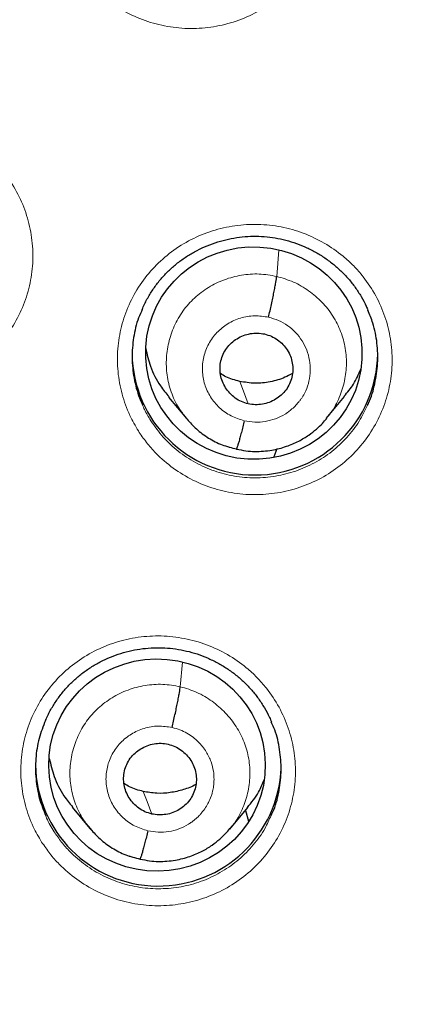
# Model space of a CAD drawing. Header units: millimetres. Extents: x 8 to 2314, y 12 to 2305.
# Tile 62 of 156: x 1074.9 to 1080.44, y 1805.99 to 1819.61. Entities that reach past the tile are written whole.
import ezdxf

# ---------------------------------------------------------------- set-up
doc = ezdxf.new("R2010")
doc.units = ezdxf.units.MM

msp = doc.modelspace()

# ---------------------------------------------------------------- linework, layer by layer
at = {"color": 252, "linetype": 'Continuous', "lineweight": 0}
for p, q in [((1078.457, 1816.058), (1078.489, 1816.419)), ((1077.233, 1814.068), (1077.219, 1814.086)), ((1077.895, 1813.668), (1077.751, 1813.716)), ((1077.123, 1810.384), (1077.153, 1810.724)), ((1075.904, 1808.392), (1075.884, 1808.418)), ((1076.561, 1807.999), (1076.416, 1808.047))]:
    msp.add_line(p, q, dxfattribs=at)
at = {"color": 7, "linetype": 'Continuous', "lineweight": 30}
for p, q in [((1079.144, 1814.091), (1079.397, 1814.397)), ((1076.962, 1814.388), (1077.208, 1814.091)), ((1077.201, 1814.1), (1077.217, 1814.084)), ((1077.219, 1814.086), (1077.213, 1814.094)), ((1077.9, 1813.669), (1077.895, 1813.668)), ((1078.461, 1813.674), (1078.42, 1813.562)), ((1075.627, 1808.72), (1075.873, 1808.422)), ((1077.809, 1808.416), (1078.056, 1808.712)), ((1078.027, 1808.671), (1078.069, 1808.526)), ((1075.866, 1808.432), (1075.882, 1808.415)), ((1075.884, 1808.418), (1075.878, 1808.426)), ((1076.566, 1808), (1076.561, 1807.999))]:
    msp.add_line(p, q, dxfattribs=at)
at = {"color": 252, "linetype": 'Continuous', "lineweight": 0, "flags": 128}
for points in [[(1078.063, 1814.295), (1077.997, 1814.469), (1077.945, 1814.606)], [(1076.729, 1808.624), (1076.663, 1808.799), (1076.611, 1808.936)]]:
    msp.add_lwpolyline(points, dxfattribs=at)
at = {"color": 252, "linetype": 'Continuous', "lineweight": 0}
for centre, radius, start, end in [((1086.401, 1809.742), 25.454, 359.5039, 180.4634), ((1086.401, 1810.485), 23.124, 184.4176, 355.534)]:
    msp.add_arc(centre, radius, start, end, dxfattribs=at)
at = {"color": 7, "linetype": 'Continuous', "lineweight": 30}
for centre, radius, start, end in [((1078.156, 1815.012), 1.7, 180.8179, 359.1821), ((1086.401, 1810.45), 23.103, 180.8483, 359.1517), ((1076.82, 1809.328), 1.7, 180.8548, 357.8484)]:
    msp.add_arc(centre, radius, start, end, dxfattribs=at)
for centre, major_axis, ratio in [((1078.141, 1814.997), (1.496, -0.083), 0.980362), ((1076.801, 1809.301), (1.499, 0.015), 0.979221)]:
    msp.add_ellipse(centre, major_axis=major_axis, ratio=ratio, dxfattribs=at)
at = {"color": 252, "linetype": 'Continuous', "lineweight": 0}
for points, knots in [([(1086.559, 1858.832), (1085.167, 1858.797), (1082.383, 1858.727), (1078.241, 1858.163), (1074.163, 1857.268), (1070.183, 1856.016), (1066.33, 1854.425), (1062.636, 1852.506), (1059.13, 1850.273), (1055.838, 1847.745), (1052.786, 1844.942), (1049.999, 1841.884), (1047.499, 1838.597), (1045.304, 1835.105), (1043.432, 1831.437), (1041.898, 1827.62), (1040.714, 1823.686), (1039.886, 1819.664), (1039.436, 1815.587), (1039.319, 1811.877), (1039.515, 1809.546), (1039.596, 1808.578)], [0, 0, 0, 0, 0.053444, 0.106887, 0.160331, 0.213774, 0.267218, 0.320661, 0.374105, 0.427548, 0.480992, 0.534435, 0.587879, 0.641323, 0.694766, 0.74821, 0.801653, 0.855097, 0.90854, 0.961984, 1, 1, 1, 1]), ([(1075.662, 1820.367), (1075.62, 1820.438), (1075.525, 1820.601), (1075.427, 1820.879), (1075.369, 1821.191), (1075.368, 1821.508), (1075.419, 1821.821), (1075.524, 1822.12), (1075.678, 1822.398), (1075.877, 1822.646), (1076.116, 1822.858), (1076.387, 1823.027), (1076.684, 1823.149), (1076.997, 1823.219), (1077.318, 1823.238), (1077.638, 1823.202), (1077.948, 1823.115), (1078.237, 1822.977), (1078.468, 1822.817), (1078.643, 1822.654), (1078.801, 1822.475), (1078.954, 1822.242), (1079.082, 1821.951), (1079.158, 1821.643), (1079.181, 1821.326), (1079.149, 1821.011), (1079.065, 1820.705), (1078.928, 1820.419), (1078.746, 1820.158), (1078.521, 1819.932), (1078.261, 1819.746), (1077.973, 1819.607), (1077.665, 1819.516), (1077.346, 1819.478), (1077.024, 1819.493), (1076.71, 1819.562), (1076.411, 1819.68), (1076.138, 1819.847), (1075.927, 1820.03), (1075.771, 1820.206), (1075.698, 1820.313), (1075.662, 1820.367)], [0, 0, 0, 0, 0.020951, 0.047806, 0.074662, 0.101514, 0.128366, 0.155213, 0.182059, 0.208899, 0.235739, 0.262574, 0.28941, 0.316246, 0.343081, 0.369922, 0.396762, 0.423608, 0.450455, 0.467227, 0.484, 0.510854, 0.537707, 0.564561, 0.591415, 0.618266, 0.645116, 0.671961, 0.698805, 0.725643, 0.752481, 0.779316, 0.806151, 0.832988, 0.859825, 0.886667, 0.913509, 0.940358, 0.967206, 0.983603, 1, 1, 1, 1]), ([(1071.573, 1815.363), (1071.532, 1815.434), (1071.437, 1815.596), (1071.339, 1815.874), (1071.281, 1816.185), (1071.279, 1816.502), (1071.33, 1816.814), (1071.435, 1817.113), (1071.588, 1817.39), (1071.788, 1817.638), (1072.026, 1817.849), (1072.297, 1818.018), (1072.594, 1818.14), (1072.907, 1818.21), (1073.228, 1818.228), (1073.548, 1818.192), (1073.858, 1818.105), (1074.148, 1817.967), (1074.378, 1817.807), (1074.554, 1817.645), (1074.712, 1817.466), (1074.865, 1817.233), (1074.993, 1816.942), (1075.069, 1816.634), (1075.093, 1816.318), (1075.061, 1816.004), (1074.977, 1815.699), (1074.841, 1815.412), (1074.659, 1815.152), (1074.434, 1814.927), (1074.174, 1814.741), (1073.886, 1814.602), (1073.578, 1814.511), (1073.259, 1814.474), (1072.937, 1814.489), (1072.623, 1814.558), (1072.324, 1814.676), (1072.05, 1814.843), (1071.84, 1815.026), (1071.682, 1815.202), (1071.61, 1815.31), (1071.573, 1815.363)], [0, 0, 0, 0, 0.020829, 0.04768, 0.074531, 0.101375, 0.128219, 0.155057, 0.181895, 0.20873, 0.235565, 0.262402, 0.289239, 0.316081, 0.342923, 0.369772, 0.396621, 0.423475, 0.450329, 0.46711, 0.483892, 0.510739, 0.537585, 0.564432, 0.591279, 0.618121, 0.644963, 0.6718, 0.698637, 0.725472, 0.752307, 0.779145, 0.805983, 0.832827, 0.859672, 0.886522, 0.913373, 0.940228, 0.967083, 0.983541, 1, 1, 1, 1]), ([(1076.543, 1813.921), (1076.502, 1813.992), (1076.408, 1814.153), (1076.31, 1814.429), (1076.252, 1814.741), (1076.25, 1815.057), (1076.301, 1815.369), (1076.406, 1815.668), (1076.559, 1815.946), (1076.759, 1816.193), (1076.997, 1816.405), (1077.269, 1816.574), (1077.565, 1816.696), (1077.879, 1816.766), (1078.2, 1816.785), (1078.52, 1816.75), (1078.829, 1816.663), (1079.119, 1816.525), (1079.35, 1816.366), (1079.525, 1816.204), (1079.683, 1816.025), (1079.836, 1815.792), (1079.964, 1815.502), (1080.04, 1815.194), (1080.064, 1814.879), (1080.032, 1814.564), (1079.948, 1814.259), (1079.811, 1813.973), (1079.629, 1813.713), (1079.404, 1813.487), (1079.145, 1813.301), (1078.856, 1813.161), (1078.548, 1813.07), (1078.229, 1813.033), (1077.908, 1813.047), (1077.593, 1813.115), (1077.295, 1813.234), (1077.021, 1813.4), (1076.81, 1813.583), (1076.652, 1813.76), (1076.579, 1813.868), (1076.543, 1813.921)], [0, 0, 0, 0, 0.0206391, 0.0474873, 0.0743355, 0.101181, 0.1280266, 0.1548693, 0.1817121, 0.2085532, 0.2353943, 0.2622356, 0.2890769, 0.3159201, 0.3427633, 0.3696094, 0.3964554, 0.423304, 0.4501526, 0.466925, 0.4836975, 0.5105441, 0.5373907, 0.5642374, 0.5910841, 0.6179287, 0.6447734, 0.6716154, 0.6984575, 0.7252985, 0.7521394, 0.7789811, 0.8058229, 0.8326669, 0.859511, 0.8863579, 0.9132049, 0.9400539, 0.966903, 0.9834515, 1, 1, 1, 1]), ([(1077.213, 1814.094), (1077.18, 1814.134), (1077.094, 1814.235), (1077.002, 1814.429), (1076.937, 1814.662), (1076.923, 1814.904), (1076.956, 1815.143), (1077.033, 1815.372), (1077.154, 1815.583), (1077.315, 1815.765), (1077.51, 1815.912), (1077.731, 1816.019), (1077.969, 1816.081), (1078.215, 1816.101), (1078.376, 1816.072), (1078.457, 1816.058)], [0, 0, 0, 0, 0.050357, 0.12951, 0.208596, 0.287641, 0.36679, 0.445939, 0.524983, 0.604069, 0.683222, 0.762386, 0.841578, 0.920736, 1, 1, 1, 1]), ([(1078.457, 1816.058), (1078.535, 1816.035), (1078.692, 1815.989), (1078.904, 1815.864), (1079.09, 1815.706), (1079.241, 1815.514), (1079.35, 1815.297), (1079.414, 1815.064), (1079.43, 1814.823), (1079.397, 1814.583), (1079.316, 1814.356), (1079.229, 1814.19), (1079.158, 1814.114), (1079.141, 1814.096)], [0, 0, 0, 0, 0.097157, 0.194367, 0.29157, 0.388645, 0.485723, 0.5828, 0.679795, 0.77686, 0.87392, 0.97071, 1, 1, 1, 1]), ([(1078.008, 1814.063), (1077.946, 1814.082), (1077.821, 1814.121), (1077.661, 1814.237), (1077.535, 1814.386), (1077.454, 1814.563), (1077.421, 1814.754), (1077.44, 1814.947), (1077.509, 1815.129), (1077.623, 1815.286), (1077.776, 1815.409), (1077.955, 1815.489), (1078.15, 1815.523), (1078.28, 1815.503), (1078.344, 1815.493)], [0, 0, 0, 0, 0.083336, 0.16667, 0.250003, 0.333335, 0.416665, 0.5, 0.583333, 0.666665, 0.749997, 0.83333, 0.916664, 1, 1, 1, 1]), ([(1078.344, 1815.493), (1078.391, 1815.48), (1078.486, 1815.454), (1078.613, 1815.379), (1078.723, 1815.284), (1078.813, 1815.169), (1078.878, 1815.039), (1078.915, 1814.899), (1078.926, 1814.754), (1078.909, 1814.61), (1078.87, 1814.492), (1078.831, 1814.419), (1078.809, 1814.385), (1078.797, 1814.367), (1078.788, 1814.355), (1078.775, 1814.338), (1078.752, 1814.308), (1078.711, 1814.262), (1078.66, 1814.216), (1078.613, 1814.18), (1078.544, 1814.135), (1078.442, 1814.086), (1078.3, 1814.049), (1078.153, 1814.037), (1078.056, 1814.054), (1078.008, 1814.063)], [0, 0, 0, 0, 0.062595, 0.124976, 0.187335, 0.249628, 0.311862, 0.374265, 0.43688, 0.499533, 0.562175, 0.597218, 0.606395, 0.615568, 0.624738, 0.626629, 0.642467, 0.673552, 0.706701, 0.731104, 0.749877, 0.812378, 0.874896, 0.937371, 1, 1, 1, 1]), ([(1076.6, 1814.283), (1076.609, 1814.261), (1076.641, 1814.184), (1076.684, 1814.113), (1076.715, 1814.063)], [0, 0, 0, 0, 0.291806, 1, 1, 1, 1]), ([(1076.715, 1814.063), (1076.77, 1813.985), (1076.879, 1813.83), (1077.09, 1813.636), (1077.329, 1813.478), (1077.592, 1813.361), (1077.87, 1813.29), (1078.157, 1813.265), (1078.444, 1813.289), (1078.723, 1813.359), (1078.985, 1813.475), (1079.224, 1813.631), (1079.432, 1813.826), (1079.601, 1814.042), (1079.678, 1814.203), (1079.714, 1814.278)], [0, 0, 0, 0, 0.077596, 0.155192, 0.232788, 0.310384, 0.387981, 0.465579, 0.543173, 0.620767, 0.698352, 0.775937, 0.853511, 0.931086, 1, 1, 1, 1]), ([(1075.205, 1808.237), (1075.164, 1808.306), (1075.071, 1808.466), (1074.973, 1808.742), (1074.915, 1809.052), (1074.913, 1809.368), (1074.963, 1809.679), (1075.068, 1809.978), (1075.22, 1810.255), (1075.42, 1810.502), (1075.658, 1810.714), (1075.929, 1810.883), (1076.225, 1811.005), (1076.539, 1811.076), (1076.86, 1811.095), (1077.18, 1811.059), (1077.49, 1810.973), (1077.78, 1810.836), (1078.01, 1810.677), (1078.186, 1810.515), (1078.344, 1810.337), (1078.497, 1810.104), (1078.626, 1809.815), (1078.702, 1809.508), (1078.726, 1809.193), (1078.694, 1808.879), (1078.611, 1808.574), (1078.475, 1808.288), (1078.293, 1808.028), (1078.069, 1807.803), (1077.809, 1807.617), (1077.521, 1807.478), (1077.213, 1807.387), (1076.894, 1807.349), (1076.572, 1807.363), (1076.258, 1807.431), (1075.959, 1807.549), (1075.685, 1807.715), (1075.473, 1807.897), (1075.315, 1808.074), (1075.242, 1808.183), (1075.205, 1808.237)], [0, 0, 0, 0, 0.020431, 0.047274, 0.074117, 0.100959, 0.1278, 0.154641, 0.181482, 0.208325, 0.235168, 0.262013, 0.288859, 0.315707, 0.342556, 0.369405, 0.396255, 0.423104, 0.449953, 0.466724, 0.483495, 0.510337, 0.537179, 0.564021, 0.590863, 0.617704, 0.644545, 0.671386, 0.698228, 0.725071, 0.751915, 0.778762, 0.805608, 0.832457, 0.859306, 0.886156, 0.913005, 0.939854, 0.966702, 0.983351, 1, 1, 1, 1]), ([(1075.878, 1808.426), (1075.845, 1808.465), (1075.76, 1808.566), (1075.668, 1808.759), (1075.603, 1808.991), (1075.589, 1809.233), (1075.622, 1809.472), (1075.699, 1809.701), (1075.82, 1809.911), (1075.982, 1810.092), (1076.176, 1810.239), (1076.397, 1810.346), (1076.635, 1810.407), (1076.881, 1810.427), (1077.042, 1810.399), (1077.123, 1810.384)], [0, 0, 0, 0, 0.049823, 0.129021, 0.208151, 0.287239, 0.366433, 0.445627, 0.524716, 0.603846, 0.683044, 0.762252, 0.841489, 0.920691, 1, 1, 1, 1]), ([(1077.123, 1810.384), (1077.201, 1810.361), (1077.358, 1810.315), (1077.568, 1810.188), (1077.752, 1810.028), (1077.902, 1809.837), (1078.013, 1809.622), (1078.078, 1809.39), (1078.094, 1809.15), (1078.063, 1808.911), (1077.984, 1808.683), (1077.897, 1808.518), (1077.826, 1808.441), (1077.809, 1808.423)], [0, 0, 0, 0, 0.0970746, 0.1941471, 0.291418, 0.388636, 0.4855226, 0.582193, 0.6791278, 0.7763332, 0.873544, 0.9706841, 1, 1, 1, 1]), ([(1076.674, 1808.393), (1076.612, 1808.412), (1076.487, 1808.451), (1076.327, 1808.567), (1076.201, 1808.716), (1076.12, 1808.892), (1076.087, 1809.083), (1076.106, 1809.276), (1076.175, 1809.457), (1076.29, 1809.614), (1076.442, 1809.737), (1076.621, 1809.816), (1076.816, 1809.85), (1076.946, 1809.83), (1077.01, 1809.821)], [0, 0, 0, 0, 0.083336, 0.16667, 0.250003, 0.333335, 0.416667, 0.499999, 0.583335, 0.666665, 0.749997, 0.83333, 0.916664, 1, 1, 1, 1]), ([(1077.01, 1809.821), (1077.047, 1809.811), (1077.118, 1809.792), (1077.215, 1809.744), (1077.3, 1809.688), (1077.394, 1809.605), (1077.484, 1809.493), (1077.551, 1809.352), (1077.584, 1809.222), (1077.591, 1809.124), (1077.589, 1809.055), (1077.584, 1809.012), (1077.578, 1808.974), (1077.571, 1808.945), (1077.563, 1808.91), (1077.546, 1808.858), (1077.516, 1808.788), (1077.473, 1808.711), (1077.429, 1808.652), (1077.389, 1808.606), (1077.357, 1808.574), (1077.321, 1808.543), (1077.282, 1808.512), (1077.212, 1808.466), (1077.107, 1808.415), (1076.965, 1808.378), (1076.818, 1808.367), (1076.722, 1808.384), (1076.674, 1808.393)], [0, 0, 0, 0, 0.0482139, 0.0940312, 0.1376098, 0.1789765, 0.2548668, 0.3218168, 0.3798471, 0.4288832, 0.4500508, 0.4689891, 0.4857014, 0.5001847, 0.5078572, 0.5320312, 0.5714075, 0.6060919, 0.647451, 0.6658574, 0.6853167, 0.7058292, 0.7274024, 0.7500485, 0.8130942, 0.8757551, 0.9379922, 1, 1, 1, 1]), ([(1075.263, 1808.601), (1075.266, 1808.59), (1075.294, 1808.511), (1075.339, 1808.441), (1075.378, 1808.379)], [0, 0, 0, 0, 0.138593, 1, 1, 1, 1]), ([(1075.378, 1808.379), (1075.411, 1808.331), (1075.477, 1808.234), (1075.618, 1808.076), (1075.807, 1807.913), (1076.052, 1807.764), (1076.32, 1807.658), (1076.601, 1807.597), (1076.889, 1807.585), (1077.174, 1807.618), (1077.45, 1807.7), (1077.707, 1807.825), (1077.94, 1807.991), (1078.139, 1808.193), (1078.29, 1808.4), (1078.353, 1808.545), (1078.38, 1808.605)], [0, 0, 0, 0, 0.047947, 0.095894, 0.173214, 0.250534, 0.32786, 0.405186, 0.482509, 0.559832, 0.637148, 0.714464, 0.791771, 0.869079, 0.946379, 1, 1, 1, 1])]:
    msp.add_open_spline(points, degree=3, knots=knots, dxfattribs=at)
at = {"color": 7, "linetype": 'Continuous', "lineweight": 30}
for points, knots in [([(1086.559, 1858.846), (1086.388, 1858.847), (1085.783, 1858.851), (1084.753, 1858.819), (1083.476, 1858.753), (1082.227, 1858.652), (1081.011, 1858.523), (1079.831, 1858.367), (1078.686, 1858.187), (1077.569, 1857.985), (1076.414, 1857.749), (1075.226, 1857.475), (1074.009, 1857.161), (1072.835, 1856.826), (1071.702, 1856.473), (1070.611, 1856.104), (1069.531, 1855.711), (1068.466, 1855.295), (1067.417, 1854.856), (1066.416, 1854.41), (1065.463, 1853.959), (1064.555, 1853.506), (1063.694, 1853.052), (1062.852, 1852.587), (1062.031, 1852.112), (1061.235, 1851.628), (1060.488, 1851.154), (1059.79, 1850.692), (1059.014, 1850.158), (1058.161, 1849.543), (1057.237, 1848.84), (1056.36, 1848.139), (1055.529, 1847.441), (1054.743, 1846.749), (1054, 1846.065), (1053.299, 1845.392), (1052.66, 1844.752), (1052.077, 1844.147), (1051.547, 1843.577), (1051.038, 1843.012), (1050.537, 1842.437), (1050.031, 1841.835), (1049.516, 1841.201), (1048.972, 1840.505), (1048.401, 1839.745), (1047.805, 1838.914), (1047.206, 1838.037), (1046.605, 1837.114), (1046.006, 1836.142), (1045.41, 1835.122), (1044.822, 1834.051), (1044.234, 1832.912), (1043.655, 1831.709), (1043.095, 1830.452), (1042.568, 1829.171), (1042.076, 1827.869), (1041.623, 1826.548), (1041.198, 1825.178), (1040.807, 1823.759), (1040.454, 1822.29), (1040.15, 1820.806), (1039.928, 1819.493), (1039.77, 1818.357), (1039.658, 1817.403), (1039.566, 1816.445), (1039.495, 1815.488), (1039.446, 1814.551), (1039.417, 1813.651), (1039.405, 1812.805), (1039.408, 1812.012), (1039.422, 1811.274), (1039.446, 1810.593), (1039.476, 1809.969), (1039.511, 1809.402), (1039.549, 1808.887), (1039.578, 1808.561), (1039.591, 1808.406)], [0, 0, 0, 0, 0.006544, 0.023189, 0.039523, 0.055546, 0.071256, 0.086381, 0.101202, 0.115717, 0.129924, 0.146436, 0.162509, 0.178142, 0.193332, 0.208079, 0.222382, 0.237481, 0.252055, 0.266105, 0.279635, 0.292647, 0.305143, 0.317126, 0.329717, 0.341696, 0.353067, 0.363835, 0.374004, 0.389463, 0.404424, 0.418894, 0.432876, 0.446375, 0.459391, 0.471927, 0.483983, 0.494402, 0.504436, 0.514088, 0.523822, 0.533964, 0.544517, 0.555483, 0.568182, 0.581397, 0.595131, 0.609385, 0.624161, 0.639462, 0.655288, 0.67164, 0.689316, 0.707215, 0.725199, 0.743263, 0.761405, 0.77962, 0.799171, 0.818799, 0.838502, 0.858276, 0.870742, 0.883236, 0.895758, 0.908306, 0.920692, 0.932393, 0.94338, 0.953654, 0.963217, 0.97207, 0.980075, 0.987398, 0.994039, 1, 1, 1, 1]), ([(1041.799, 1817.046), (1041.838, 1817.296), (1041.917, 1817.802), (1042.053, 1818.561), (1042.203, 1819.325), (1042.366, 1820.086), (1042.544, 1820.844), (1042.734, 1821.599), (1042.939, 1822.35), (1043.156, 1823.098), (1043.387, 1823.842), (1043.631, 1824.581), (1043.888, 1825.317), (1044.159, 1826.048), (1044.442, 1826.774), (1044.738, 1827.495), (1045.047, 1828.211), (1045.369, 1828.922), (1045.704, 1829.627), (1046.051, 1830.326), (1046.41, 1831.019), (1046.782, 1831.706), (1047.166, 1832.386), (1047.562, 1833.06), (1047.969, 1833.726), (1048.389, 1834.386), (1048.821, 1835.038), (1049.264, 1835.683), (1049.718, 1836.32), (1050.184, 1836.949), (1050.661, 1837.57), (1051.149, 1838.183), (1051.647, 1838.787), (1052.157, 1839.382), (1052.677, 1839.969), (1053.207, 1840.547), (1053.748, 1841.115), (1054.298, 1841.674), (1054.859, 1842.224), (1055.429, 1842.764), (1056.009, 1843.294), (1056.598, 1843.814), (1057.197, 1844.323), (1057.804, 1844.823), (1058.42, 1845.312), (1059.045, 1845.79), (1059.678, 1846.257), (1060.32, 1846.714), (1060.969, 1847.159), (1061.627, 1847.593), (1062.292, 1848.016), (1062.964, 1848.427), (1063.644, 1848.827), (1064.33, 1849.214), (1065.024, 1849.59), (1065.724, 1849.954), (1066.431, 1850.306), (1067.143, 1850.646), (1067.862, 1850.974), (1068.586, 1851.289), (1069.316, 1851.591), (1070.051, 1851.881), (1070.791, 1852.159), (1071.536, 1852.423), (1072.286, 1852.675), (1073.04, 1852.914), (1073.798, 1853.139), (1074.56, 1853.352), (1075.326, 1853.552), (1076.095, 1853.738), (1076.868, 1853.911), (1077.643, 1854.071), (1078.421, 1854.218), (1079.202, 1854.351), (1079.984, 1854.471), (1080.769, 1854.577), (1081.556, 1854.67), (1082.344, 1854.749), (1083.134, 1854.814), (1083.924, 1854.866), (1084.715, 1854.905), (1085.507, 1854.93), (1086.122, 1854.939), (1086.472, 1854.939), (1086.559, 1854.94)], [0, 0, 0, 0, 0.011994, 0.024296, 0.036598, 0.048899, 0.061201, 0.073503, 0.085804, 0.098106, 0.110407, 0.122709, 0.13501, 0.147312, 0.159613, 0.171914, 0.184216, 0.196517, 0.208818, 0.221119, 0.23342, 0.245721, 0.258022, 0.270323, 0.282624, 0.294925, 0.307225, 0.319526, 0.331827, 0.344127, 0.356428, 0.368728, 0.381028, 0.393329, 0.405629, 0.417929, 0.430229, 0.442529, 0.454829, 0.467129, 0.479428, 0.491728, 0.504028, 0.516327, 0.528627, 0.540926, 0.553226, 0.565525, 0.577824, 0.590124, 0.602423, 0.614722, 0.627021, 0.63932, 0.651619, 0.663918, 0.676217, 0.688515, 0.700814, 0.713113, 0.725411, 0.73771, 0.750009, 0.762307, 0.774606, 0.786904, 0.799202, 0.811501, 0.823799, 0.836097, 0.848396, 0.860694, 0.872992, 0.88529, 0.897588, 0.909887, 0.922185, 0.934483, 0.946781, 0.959079, 0.971377, 0.983675, 0.995973, 1, 1, 1, 1]), ([(1063.351, 1811.578), (1063.361, 1811.726), (1063.384, 1812.058), (1063.436, 1812.574), (1063.504, 1813.125), (1063.587, 1813.675), (1063.683, 1814.222), (1063.792, 1814.766), (1063.915, 1815.308), (1064.052, 1815.847), (1064.202, 1816.383), (1064.366, 1816.914), (1064.542, 1817.442), (1064.732, 1817.965), (1064.935, 1818.483), (1065.151, 1818.996), (1065.379, 1819.504), (1065.62, 1820.007), (1065.874, 1820.503), (1066.14, 1820.993), (1066.418, 1821.477), (1066.708, 1821.954), (1067.01, 1822.423), (1067.323, 1822.885), (1067.648, 1823.34), (1067.984, 1823.787), (1068.331, 1824.225), (1068.69, 1824.655), (1069.058, 1825.076), (1069.437, 1825.488), (1069.827, 1825.891), (1070.226, 1826.285), (1070.635, 1826.669), (1071.053, 1827.042), (1071.481, 1827.406), (1071.918, 1827.759), (1072.363, 1828.102), (1072.817, 1828.434), (1073.279, 1828.755), (1073.748, 1829.064), (1074.226, 1829.363), (1074.71, 1829.649), (1075.202, 1829.924), (1075.7, 1830.188), (1076.205, 1830.439), (1076.716, 1830.677), (1077.233, 1830.904), (1077.755, 1831.118), (1078.282, 1831.319), (1078.814, 1831.508), (1079.351, 1831.684), (1079.892, 1831.847), (1080.437, 1831.997), (1080.986, 1832.133), (1081.537, 1832.257), (1082.092, 1832.367), (1082.649, 1832.464), (1083.209, 1832.547), (1083.77, 1832.617), (1084.333, 1832.674), (1084.897, 1832.717), (1085.462, 1832.746), (1086.028, 1832.762), (1086.594, 1832.764), (1087.16, 1832.752), (1087.725, 1832.727), (1088.29, 1832.689), (1088.853, 1832.637), (1089.415, 1832.571), (1089.975, 1832.492), (1090.533, 1832.399), (1091.076, 1832.296), (1091.431, 1832.218), (1091.602, 1832.181)], [0, 0, 0, 0, 0.011326, 0.025476, 0.039627, 0.053777, 0.067926, 0.082076, 0.096226, 0.110375, 0.124524, 0.138673, 0.152821, 0.16697, 0.181117, 0.195265, 0.209412, 0.223559, 0.237705, 0.251851, 0.265996, 0.280141, 0.294285, 0.308429, 0.322573, 0.336716, 0.350858, 0.365, 0.379142, 0.393283, 0.407423, 0.421563, 0.435702, 0.449841, 0.463979, 0.478117, 0.492255, 0.506392, 0.520528, 0.534664, 0.548799, 0.562935, 0.577069, 0.591203, 0.605337, 0.619471, 0.633604, 0.647736, 0.661868, 0.676, 0.690132, 0.704264, 0.718395, 0.732526, 0.746656, 0.760787, 0.774917, 0.789047, 0.803177, 0.817306, 0.831436, 0.845566, 0.859695, 0.873825, 0.887954, 0.902084, 0.916213, 0.930342, 0.944472, 0.958601, 0.972731, 0.986861, 1, 1, 1, 1]), ([(1076.596, 1815.6), (1076.606, 1815.625), (1076.636, 1815.696), (1076.7, 1815.809), (1076.784, 1815.936), (1076.88, 1816.053), (1076.985, 1816.16), (1077.1, 1816.257), (1077.223, 1816.343), (1077.355, 1816.419), (1077.495, 1816.484), (1077.64, 1816.536), (1077.79, 1816.576), (1077.942, 1816.602), (1078.095, 1816.614), (1078.248, 1816.613), (1078.399, 1816.597), (1078.548, 1816.569), (1078.695, 1816.527), (1078.839, 1816.472), (1078.978, 1816.405), (1079.11, 1816.326), (1079.233, 1816.235), (1079.348, 1816.135), (1079.452, 1816.025), (1079.545, 1815.907), (1079.627, 1815.781), (1079.685, 1815.674), (1079.712, 1815.608), (1079.72, 1815.588)], [0, 0, 0, 0, 0.020388, 0.059676, 0.098755, 0.137417, 0.175518, 0.213232, 0.251311, 0.289832, 0.32868, 0.367709, 0.406747, 0.445611, 0.484188, 0.522414, 0.560314, 0.598472, 0.636941, 0.675648, 0.714494, 0.753351, 0.792091, 0.830629, 0.868882, 0.906933, 0.945293, 0.98396, 1, 1, 1, 1]), ([(1078.344, 1815.493), (1078.351, 1815.523), (1078.365, 1815.582), (1078.384, 1815.671), (1078.403, 1815.756), (1078.419, 1815.837), (1078.433, 1815.91), (1078.445, 1815.973), (1078.453, 1816.025), (1078.456, 1816.047), (1078.457, 1816.058)], [0, 0, 0, 0, 0.1250658, 0.2497016, 0.3746657, 0.4999833, 0.6253114, 0.7503006, 0.8749554, 1, 1, 1, 1]), ([(1076.598, 1815.602), (1076.58, 1815.563), (1076.521, 1815.44), (1076.472, 1815.212), (1076.448, 1814.931), (1076.477, 1814.65), (1076.533, 1814.432), (1076.586, 1814.315), (1076.6, 1814.283)], [0, 0, 0, 0, 0.09425, 0.301644, 0.509039, 0.716444, 0.923849, 1, 1, 1, 1]), ([(1079.714, 1814.278), (1079.719, 1814.287), (1079.768, 1814.38), (1079.82, 1814.574), (1079.863, 1814.853), (1079.852, 1815.135), (1079.805, 1815.385), (1079.743, 1815.531), (1079.717, 1815.59)], [0, 0, 0, 0, 0.023275, 0.231904, 0.440532, 0.64916, 0.857804, 1, 1, 1, 1]), ([(1078.063, 1814.295), (1078.031, 1814.304), (1077.967, 1814.322), (1077.882, 1814.374), (1077.808, 1814.439), (1077.748, 1814.517), (1077.703, 1814.604), (1077.676, 1814.698), (1077.67, 1814.795), (1077.683, 1814.891), (1077.714, 1814.984), (1077.763, 1815.068), (1077.829, 1815.141), (1077.908, 1815.199), (1077.997, 1815.243), (1078.093, 1815.269), (1078.192, 1815.278), (1078.257, 1815.267), (1078.29, 1815.262)], [0, 0, 0, 0, 0.0626171, 0.1250995, 0.1877606, 0.2504956, 0.3130606, 0.3753495, 0.4376076, 0.5000012, 0.5623945, 0.6246517, 0.6869399, 0.7495046, 0.8122396, 0.8749009, 0.9373832, 1, 1, 1, 1]), ([(1078.29, 1815.262), (1078.321, 1815.252), (1078.385, 1815.234), (1078.471, 1815.183), (1078.546, 1815.119), (1078.607, 1815.042), (1078.651, 1814.954), (1078.677, 1814.859), (1078.683, 1814.762), (1078.67, 1814.665), (1078.638, 1814.573), (1078.589, 1814.488), (1078.523, 1814.415), (1078.444, 1814.357), (1078.355, 1814.313), (1078.26, 1814.288), (1078.16, 1814.279), (1078.095, 1814.289), (1078.063, 1814.295)], [0, 0, 0, 0, 0.0626, 0.125234, 0.187863, 0.250411, 0.312959, 0.375508, 0.438003, 0.500544, 0.563081, 0.625445, 0.687638, 0.74997, 0.812516, 0.875095, 0.937547, 1, 1, 1, 1]), ([(1076.645, 1815.061), (1076.664, 1814.978), (1076.707, 1814.797), (1076.82, 1814.569), (1076.926, 1814.442), (1076.968, 1814.392)], [0, 0, 0, 0, 0.34059, 0.743543, 1, 1, 1, 1]), ([(1077.945, 1814.606), (1077.88, 1814.623), (1077.785, 1814.647), (1077.704, 1814.699), (1077.678, 1814.715)], [0, 0, 0, 0, 0.691589, 1, 1, 1, 1]), ([(1078.674, 1814.717), (1078.64, 1814.698), (1078.545, 1814.644), (1078.369, 1814.596), (1078.156, 1814.571), (1078.016, 1814.594), (1077.945, 1814.606)], [0, 0, 0, 0, 0.1556971, 0.4375323, 0.7188057, 1, 1, 1, 1]), ([(1079.391, 1814.401), (1079.437, 1814.455), (1079.533, 1814.569), (1079.59, 1814.705), (1079.62, 1814.776)], [0, 0, 0, 0, 0.476185, 1, 1, 1, 1]), ([(1077.217, 1814.084), (1077.259, 1814.037), (1077.347, 1813.938), (1077.513, 1813.819), (1077.699, 1813.722), (1077.834, 1813.689), (1077.901, 1813.672)], [0, 0, 0, 0, 0.2310604, 0.488472, 0.7445622, 1, 1, 1, 1]), ([(1077.901, 1813.671), (1077.944, 1813.662), (1078.028, 1813.644), (1078.192, 1813.634), (1078.383, 1813.648), (1078.586, 1813.701), (1078.757, 1813.774), (1078.896, 1813.857), (1079.004, 1813.941), (1079.086, 1814.019), (1079.13, 1814.07), (1079.149, 1814.092)], [0, 0, 0, 0, 0.095611, 0.186477, 0.354676, 0.505551, 0.639064, 0.755167, 0.853942, 0.93549, 1, 1, 1, 1]), ([(1078.008, 1814.063), (1078.001, 1814.034), (1077.988, 1813.977), (1077.968, 1813.897), (1077.949, 1813.826), (1077.932, 1813.765), (1077.918, 1813.718), (1077.907, 1813.685), (1077.903, 1813.676), (1077.901, 1813.672)], [0, 0, 0, 0, 0.145587, 0.291316, 0.437207, 0.583004, 0.728643, 0.874391, 1, 1, 1, 1]), ([(1075.259, 1809.915), (1075.269, 1809.939), (1075.298, 1810.009), (1075.361, 1810.12), (1075.446, 1810.247), (1075.542, 1810.365), (1075.647, 1810.472), (1075.761, 1810.568), (1075.884, 1810.654), (1076.016, 1810.73), (1076.156, 1810.795), (1076.301, 1810.847), (1076.451, 1810.887), (1076.603, 1810.913), (1076.756, 1810.925), (1076.909, 1810.924), (1077.06, 1810.909), (1077.209, 1810.88), (1077.356, 1810.839), (1077.5, 1810.784), (1077.639, 1810.717), (1077.771, 1810.638), (1077.895, 1810.548), (1078.009, 1810.448), (1078.113, 1810.338), (1078.207, 1810.221), (1078.288, 1810.094), (1078.349, 1809.985), (1078.377, 1809.916), (1078.386, 1809.893)], [0, 0, 0, 0, 0.019648, 0.058868, 0.09788, 0.136475, 0.174511, 0.212159, 0.25017, 0.288621, 0.327396, 0.366351, 0.405313, 0.444101, 0.482603, 0.520754, 0.558577, 0.596657, 0.635046, 0.673671, 0.712435, 0.75121, 0.789867, 0.828323, 0.866495, 0.904466, 0.942745, 0.981334, 1, 1, 1, 1]), ([(1077.01, 1809.821), (1077.017, 1809.85), (1077.031, 1809.909), (1077.05, 1809.997), (1077.069, 1810.083), (1077.085, 1810.163), (1077.099, 1810.237), (1077.111, 1810.299), (1077.119, 1810.352), (1077.122, 1810.373), (1077.123, 1810.384)], [0, 0, 0, 0, 0.125357, 0.250079, 0.37498, 0.500148, 0.625303, 0.750162, 0.874797, 1, 1, 1, 1]), ([(1075.257, 1809.919), (1075.225, 1809.836), (1075.159, 1809.666), (1075.117, 1809.391), (1075.119, 1809.109), (1075.165, 1808.841), (1075.231, 1808.677), (1075.263, 1808.601)], [0, 0, 0, 0, 0.195643, 0.403076, 0.610509, 0.817956, 1, 1, 1, 1]), ([(1078.38, 1808.605), (1078.392, 1808.631), (1078.447, 1808.741), (1078.497, 1808.954), (1078.528, 1809.234), (1078.504, 1809.515), (1078.456, 1809.738), (1078.399, 1809.859), (1078.383, 1809.894)], [0, 0, 0, 0, 0.064889, 0.27671, 0.48853, 0.700358, 0.912186, 1, 1, 1, 1]), ([(1076.729, 1808.624), (1076.697, 1808.633), (1076.633, 1808.652), (1076.548, 1808.703), (1076.474, 1808.768), (1076.414, 1808.846), (1076.369, 1808.933), (1076.342, 1809.027), (1076.336, 1809.124), (1076.349, 1809.22), (1076.38, 1809.312), (1076.429, 1809.396), (1076.495, 1809.469), (1076.574, 1809.527), (1076.663, 1809.571), (1076.759, 1809.597), (1076.858, 1809.606), (1076.923, 1809.595), (1076.956, 1809.589)], [0, 0, 0, 0, 0.0626167, 0.1250991, 0.1877603, 0.2504953, 0.31306, 0.3753482, 0.4376053, 0.4999985, 0.5623922, 0.6246504, 0.6869394, 0.7495044, 0.8122394, 0.8749005, 0.9373829, 1, 1, 1, 1]), ([(1076.956, 1809.589), (1076.987, 1809.58), (1077.051, 1809.561), (1077.136, 1809.51), (1077.21, 1809.445), (1077.271, 1809.368), (1077.316, 1809.281), (1077.342, 1809.187), (1077.349, 1809.09), (1077.336, 1808.993), (1077.305, 1808.901), (1077.256, 1808.816), (1077.19, 1808.743), (1077.111, 1808.683), (1077.022, 1808.64), (1076.926, 1808.616), (1076.826, 1808.608), (1076.761, 1808.619), (1076.729, 1808.624)], [0, 0, 0, 0, 0.062453, 0.124905, 0.187484, 0.25003, 0.312362, 0.374555, 0.436919, 0.499456, 0.561997, 0.624492, 0.687041, 0.749589, 0.812137, 0.874766, 0.9374, 1, 1, 1, 1]), ([(1075.31, 1809.393), (1075.33, 1809.309), (1075.373, 1809.128), (1075.485, 1808.9), (1075.591, 1808.773), (1075.632, 1808.725)], [0, 0, 0, 0, 0.343202, 0.746372, 1, 1, 1, 1]), ([(1078.052, 1808.715), (1078.108, 1808.784), (1078.204, 1808.901), (1078.26, 1809.041), (1078.283, 1809.099)], [0, 0, 0, 0, 0.582452, 1, 1, 1, 1]), ([(1076.611, 1808.936), (1076.546, 1808.953), (1076.451, 1808.978), (1076.37, 1809.029), (1076.344, 1809.045)], [0, 0, 0, 0, 0.691313, 1, 1, 1, 1]), ([(1077.338, 1809.035), (1077.338, 1809.034), (1077.286, 1809), (1077.166, 1808.958), (1076.985, 1808.915), (1076.796, 1808.904), (1076.673, 1808.925), (1076.611, 1808.936)], [0, 0, 0, 0, 0.001328, 0.250829, 0.500617, 0.750365, 1, 1, 1, 1]), ([(1075.882, 1808.415), (1075.924, 1808.368), (1076.013, 1808.269), (1076.178, 1808.15), (1076.365, 1808.053), (1076.499, 1808.019), (1076.567, 1808.002)], [0, 0, 0, 0, 0.230905, 0.488323, 0.744464, 1, 1, 1, 1]), ([(1076.567, 1808.002), (1076.61, 1807.993), (1076.694, 1807.975), (1076.858, 1807.964), (1077.048, 1807.979), (1077.251, 1808.031), (1077.421, 1808.104), (1077.559, 1808.187), (1077.666, 1808.272), (1077.747, 1808.35), (1077.79, 1808.4), (1077.809, 1808.423)], [0, 0, 0, 0, 0.095936, 0.187083, 0.355664, 0.506666, 0.640089, 0.755955, 0.854422, 0.935698, 1, 1, 1, 1]), ([(1076.674, 1808.393), (1076.667, 1808.364), (1076.654, 1808.307), (1076.634, 1808.227), (1076.615, 1808.156), (1076.598, 1808.096), (1076.584, 1808.048), (1076.573, 1808.016), (1076.569, 1808.007), (1076.567, 1808.003)], [0, 0, 0, 0, 0.1452448, 0.2908607, 0.4368158, 0.5827861, 0.7286291, 0.8745246, 1, 1, 1, 1]), ([(1061.231, 1806.349), (1061.233, 1806.331), (1061.264, 1806.12), (1061.335, 1805.719), (1061.445, 1805.145), (1061.57, 1804.574), (1061.708, 1804.006), (1061.86, 1803.441), (1062.025, 1802.88), (1062.203, 1802.323), (1062.395, 1801.77), (1062.599, 1801.222), (1062.817, 1800.679), (1063.047, 1800.14), (1063.29, 1799.607), (1063.546, 1799.08), (1063.815, 1798.559), (1064.095, 1798.044), (1064.388, 1797.536), (1064.692, 1797.035), (1065.009, 1796.54), (1065.337, 1796.053), (1065.677, 1795.574), (1066.028, 1795.103), (1066.39, 1794.64), (1066.763, 1794.185), (1067.147, 1793.739), (1067.541, 1793.302), (1067.945, 1792.874), (1068.36, 1792.455), (1068.784, 1792.046), (1069.218, 1791.647), (1069.662, 1791.258), (1070.114, 1790.879), (1070.576, 1790.511), (1071.046, 1790.153), (1071.524, 1789.806), (1072.011, 1789.471), (1072.505, 1789.146), (1073.007, 1788.833), (1073.516, 1788.532), (1074.032, 1788.242), (1074.555, 1787.964), (1075.085, 1787.698), (1075.62, 1787.445), (1076.162, 1787.204), (1076.709, 1786.976), (1077.099, 1786.821), (1077.307, 1786.745), (1077.329, 1786.737)], [0, 0, 0, 0, 0.002089, 0.024196, 0.046303, 0.06841, 0.090517, 0.112625, 0.134733, 0.156841, 0.17895, 0.201059, 0.223168, 0.245278, 0.267389, 0.2895, 0.311611, 0.333723, 0.355835, 0.377948, 0.400062, 0.422176, 0.444291, 0.466406, 0.488522, 0.510639, 0.532756, 0.554874, 0.576992, 0.599111, 0.621231, 0.643352, 0.665473, 0.687594, 0.709716, 0.731839, 0.753963, 0.776087, 0.798211, 0.820337, 0.842462, 0.864589, 0.886715, 0.908843, 0.930971, 0.953099, 0.975228, 0.997357, 1, 1, 1, 1])]:
    msp.add_open_spline(points, degree=3, knots=knots, dxfattribs=at)

doc.saveas('drawing.dxf')
